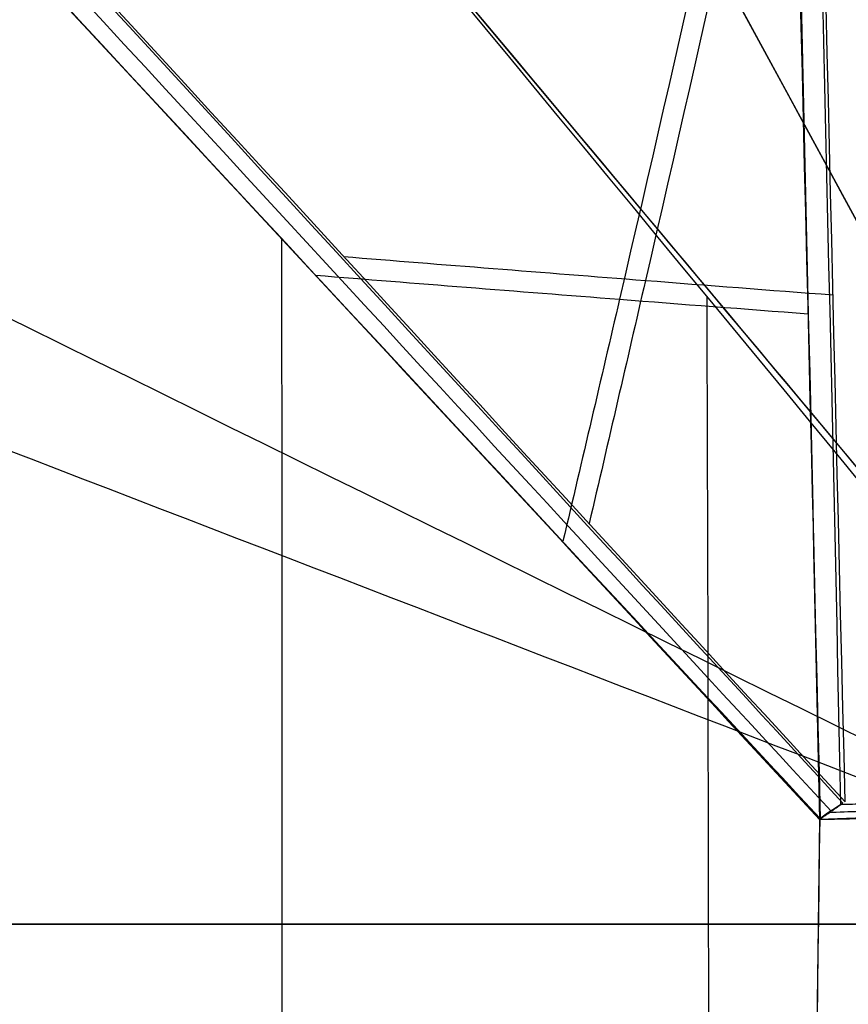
# Model space of a CAD drawing. Header units: millimetres. Extents: x -249 to 203, y -300 to 273.
# Tile 110 of 170: x 180.49 to 187.05, y 3.8 to 11.6. Entities that reach past the tile are written whole.
import ezdxf

# ---------------------------------------------------------------- set-up
doc = ezdxf.new("R2010")
doc.units = ezdxf.units.MM
doc.header["$MEASUREMENT"] = 0
for name, color, linetype in [('CORPO', 7, 'Continuous'), ('GAMBE', 7, 'Continuous'), ('PREDEFINITO', 7, 'Continuous')]:
    doc.layers.add(name, color=color, linetype=linetype)

msp = doc.modelspace()

# ---------------------------------------------------------------- linework, layer by layer
at = {"layer": 'CORPO'}
for points, degree in [([(190.3134406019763, 4.529188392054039, 424.7175910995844), (189.9383122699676, 21.76694942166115, 426.4858439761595), (189.0472940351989, 55.65617395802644, 434.6214862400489), (187.3543300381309, 101.55249992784, 459.7405146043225), (185.4311895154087, 139.2223587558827, 496.016894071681), (184.0833117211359, 157.1235896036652, 525.9698384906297), (183.4177767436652, 163.9326092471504, 541.8309309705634)], 3), ([(190.1459248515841, 4.424978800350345, 425.6979373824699), (189.7721223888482, 21.57515895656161, 427.4571460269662), (188.8852402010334, 55.29223853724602, 435.5512672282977), (187.1995481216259, 100.9563755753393, 460.5430557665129), (185.2847785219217, 138.4350573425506, 496.6349962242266), (183.9429413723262, 156.2460417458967, 526.4366266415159), (183.280129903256, 163.020369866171, 542.2167711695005)], 3), ([(180.8801996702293, 146.0399305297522, 547.9676531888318), (181.4704802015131, 139.9301515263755, 534.0064866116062), (182.6666374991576, 124.0115655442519, 507.6104463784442), (184.3684221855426, 90.7974290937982, 475.5052833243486), (185.8667179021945, 50.4261784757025, 452.9985749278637), (186.6630899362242, 20.58602836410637, 445.4013179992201), (186.9932110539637, 5.379364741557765, 443.584587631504)], 3), ([(180.742119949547, 145.1304590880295, 548.3598211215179), (181.3298052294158, 139.0551467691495, 534.477565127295), (182.52016394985, 123.2253013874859, 508.2290200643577), (184.2139335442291, 90.19773838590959, 476.3045765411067), (185.7052858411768, 50.05239549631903, 453.9239823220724), (186.4976463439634, 20.37998120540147, 446.3696550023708), (186.8265464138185, 5.258828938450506, 444.5632060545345)], 3), ([(89.55463178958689, 124.7431891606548, 422.8851611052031), (94.3446835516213, 119.0140389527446, 423.0191276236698), (103.9247870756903, 107.5557385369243, 423.2870606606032), (118.2949423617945, 90.36828791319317, 423.6889602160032), (132.6650976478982, 73.18083728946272, 424.0908597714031), (147.0352529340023, 55.9933866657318, 424.4927593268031), (161.405408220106, 38.80593604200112, 424.894658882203), (175.7755635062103, 21.61848541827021, 425.2965584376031), (185.3556670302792, 10.16018500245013, 425.5644914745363), (190.1457187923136, 4.431034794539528, 425.698457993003)], 3), ([(186.8265464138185, 5.258828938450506, 444.5632060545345), (186.9189581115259, 5.323925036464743, 444.0651271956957), (187.0113698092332, 5.38902113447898, 443.5670483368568)], 2), ([(186.9935215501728, 5.374547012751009, 443.5841732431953), (186.9373732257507, 5.342793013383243, 443.9112778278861), (186.8818019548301, 5.304264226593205, 444.237582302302), (186.8263433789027, 5.262649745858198, 444.5636591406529)], 3), ([(186.8265464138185, 5.258828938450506, 444.5632060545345), (185.7042236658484, -84.18577845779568, 457.1965955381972), (184.5983495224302, -175.7007025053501, 470.0032935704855), (183.4526670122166, -265.8368893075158, 482.6881175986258)], 3), ([(186.8963738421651, -268.6738840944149, 463.1837836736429), (188.0505827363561, -177.6824342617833, 450.3669681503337), (189.2109884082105, -85.89887118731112, 437.4876799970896), (190.3134406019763, 4.529188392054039, 424.7175910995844)], 3)]:
    msp.add_open_spline(points, degree=degree, dxfattribs=at)
for points, knots in [([(190.1457187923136, 4.431034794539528, 425.698457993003), (189.9583265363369, 13.02866821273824, 426.5806604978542), (189.5466981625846, 30.14642303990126, 429.5121410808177), (188.829310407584, 55.05840908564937, 437.2917380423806), (188.0225638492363, 78.67363876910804, 448.3348604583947), (187.1470391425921, 100.4818525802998, 462.3369648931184), (186.2197439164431, 120.1261947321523, 479.0161652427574), (184.9363152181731, 143.0692464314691, 504.3699468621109), (183.9366173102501, 156.3107384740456, 526.5873411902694), (183.280129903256, 163.020369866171, 542.2167711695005)], [0, 0, 0, 0, 6.503798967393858, 13.00759793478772, 19.51139690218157, 26.01519586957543, 32.41647173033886, 38.81774759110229, 51.62029931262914, 51.62029931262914, 51.62029931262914, 51.62029931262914]), ([(186.6577132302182, 160.778908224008, 543.2749935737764), (186.9806650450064, 157.441766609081, 535.500479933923), (187.6315547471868, 149.7222244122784, 520.388339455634), (188.2804283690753, 140.0752980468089, 506.4171265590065), (188.922386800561, 129.5462957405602, 493.1499232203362), (189.5574774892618, 118.1346807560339, 480.5860815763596), (190.1680105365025, 105.1696349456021, 469.6344845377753), (190.7608680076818, 91.53386811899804, 459.5916618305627), (191.3360991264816, 77.22663658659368, 450.457102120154), (191.8658039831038, 61.84288020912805, 443.2826892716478), (192.3676512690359, 46.054111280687, 437.1600538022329), (192.8417215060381, 29.85958019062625, 432.0889952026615), (193.2540923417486, 13.12284529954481, 429.1941165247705), (193.4432709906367, 4.686256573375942, 428.3088400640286)], [488.6787318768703, 488.6787318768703, 488.6787318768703, 488.6787318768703, 512.8203639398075, 536.9619960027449, 536.9619960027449, 561.103628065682, 585.2452601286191, 585.2452601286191, 609.3868921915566, 633.5285242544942, 633.5285242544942, 657.6701563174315, 681.8117883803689, 681.8117883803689, 681.8117883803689, 681.8117883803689]), ([(184.7845201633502, 147.5466059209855, 547.7728926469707), (185.0795389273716, 144.4678190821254, 540.705362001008), (185.6740763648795, 137.3746793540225, 526.9628506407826), (186.2668806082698, 128.5561557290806, 514.2433838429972), (186.8533050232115, 118.9474656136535, 502.1545703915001), (187.4332493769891, 108.549264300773, 490.6973313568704), (187.9907329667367, 96.75665566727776, 480.6823438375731), (188.5322972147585, 84.35904487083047, 471.4781435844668), (189.057924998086, 71.35739151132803, 463.0854131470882), (189.5431195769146, 57.37973012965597, 456.4427193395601), (190.0038210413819, 43.02999803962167, 450.7387851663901), (190.4400062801, 28.30912326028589, 445.9739838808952), (190.8187192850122, 13.08185646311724, 443.1537229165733), (190.9917125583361, 5.400600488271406, 442.246282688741)], [488.6787318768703, 488.6787318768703, 488.6787318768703, 488.6787318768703, 512.8203639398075, 536.9619960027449, 536.9619960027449, 561.103628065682, 585.2452601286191, 585.2452601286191, 609.3868921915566, 633.5285242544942, 633.5285242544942, 657.6701563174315, 681.8117883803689, 681.8117883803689, 681.8117883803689, 681.8117883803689]), ([(187.0295285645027, 5.398677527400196, 443.5495090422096), (186.8345591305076, 13.32839085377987, 444.616668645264), (186.6701936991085, 21.17843840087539, 446.0249476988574), (186.2579746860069, 36.42430844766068, 449.9880109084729), (186.0402386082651, 43.67551714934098, 452.418678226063), (185.5970934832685, 57.76404070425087, 458.1367862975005), (185.3804958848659, 64.48516485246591, 461.3248600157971), (184.8826966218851, 77.47763734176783, 468.696902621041), (184.5952737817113, 83.5864207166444, 472.7990452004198), (184.0768332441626, 95.46972355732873, 481.6185337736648), (183.8495418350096, 101.166489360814, 486.2806646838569), (183.3123893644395, 111.9880307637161, 496.5812261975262), (183.0197275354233, 116.983182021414, 502.0937125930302), (182.4338095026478, 126.527909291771, 513.9192466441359), (182.1424552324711, 130.9486337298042, 520.1511648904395), (181.5327515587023, 139.1418473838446, 533.5794655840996), (181.1985853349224, 142.7537573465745, 540.6733207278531), (180.9050837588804, 146.0702352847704, 547.9390747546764)], [147.6604982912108, 147.6604982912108, 147.6604982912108, 147.6604982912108, 172.9591679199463, 172.9591679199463, 197.2534297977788, 197.2534297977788, 220.8847667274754, 220.8847667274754, 244.2460118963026, 244.2460118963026, 267.6099826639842, 267.6099826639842, 291.2491391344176, 291.2491391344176, 315.5278130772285, 315.5278130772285, 340.7935547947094, 340.7935547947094, 340.7935547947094, 340.7935547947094]), ([(186.835043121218, 5.262118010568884, 444.520807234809), (186.6372333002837, 13.16714874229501, 445.5952660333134), (186.4669255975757, 20.97188455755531, 446.9883458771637), (186.0583377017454, 36.13024819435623, 450.9200998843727), (185.8413864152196, 43.33826384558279, 453.3407838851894), (185.3986452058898, 57.35541107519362, 459.0263478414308), (185.1813411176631, 64.03891533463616, 462.1973443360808), (184.6880981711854, 76.94448638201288, 469.523540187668), (184.4125154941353, 83.01947563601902, 473.6028043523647), (183.8972567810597, 94.85389338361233, 482.3870110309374), (183.6616017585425, 100.5193435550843, 487.0219370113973), (183.1255989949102, 111.2704212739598, 497.2540174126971), (182.8353030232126, 116.2393884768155, 502.7338520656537), (182.2542777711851, 125.7322484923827, 514.5012300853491), (181.9657431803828, 130.1309993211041, 520.6944799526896), (181.3607911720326, 138.2685533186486, 534.048641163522), (181.0362168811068, 141.8528368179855, 541.1041658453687), (180.7486252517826, 145.1698535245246, 548.3449276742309)], [147.6604982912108, 147.6604982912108, 147.6604982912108, 147.6604982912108, 172.9591679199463, 172.9591679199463, 197.2534297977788, 197.2534297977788, 220.8847667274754, 220.8847667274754, 244.2460118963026, 244.2460118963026, 267.6099826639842, 267.6099826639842, 291.2491391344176, 291.2491391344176, 315.5278130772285, 315.5278130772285, 340.7935547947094, 340.7935547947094, 340.7935547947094, 340.7935547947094]), ([(190.0649403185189, 4.379390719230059, 425.2333453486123), (180.9417198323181, 15.51272946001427, 425.5800356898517), (174.2297868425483, 23.47762405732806, 425.3312514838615), (156.6168989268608, 44.52713336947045, 424.7160762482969), (148.2413020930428, 54.55165481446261, 424.5368020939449), (131.4913879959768, 74.58451705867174, 424.0765995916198), (123.1236466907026, 84.59756038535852, 423.7768498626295), (105.7529092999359, 105.3632283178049, 423.3990024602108), (98.53329891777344, 113.9716718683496, 423.2730048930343), (89.57973926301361, 124.7531671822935, 422.6855998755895)], [31.3275891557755, 31.3275891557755, 31.3275891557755, 31.3275891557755, 66.26625893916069, 66.26625893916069, 97.98967084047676, 97.98967084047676, 129.6847251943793, 129.6847251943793, 163.7356659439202, 163.7356659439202, 163.7356659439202, 163.7356659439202]), ([(86.97782936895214, 113.9257876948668, 437.3390079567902), (89.26266180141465, 111.7876080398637, 437.0599194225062), (91.32252280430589, 109.4620094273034, 436.8134976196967), (95.38519035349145, 104.6754711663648, 436.8802256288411), (97.34908558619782, 102.2800991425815, 437.1249615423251), (102.0475028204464, 96.91472481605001, 437.8016097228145), (105.4875604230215, 93.15444011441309, 438.2447621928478), (108.9610735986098, 89.40867916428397, 438.4544814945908), (115.9598065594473, 81.95069640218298, 438.7526801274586), (120.1318922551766, 77.43110283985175, 439.1200155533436), (128.4928025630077, 68.46318293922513, 439.694821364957), (132.6916161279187, 63.96520319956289, 439.9587754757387), (141.0801507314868, 54.98932807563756, 440.5252039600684), (145.2688083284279, 50.50168730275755, 440.8127805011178), (153.6532318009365, 41.54214354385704, 441.3953804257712), (157.8247625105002, 37.05571073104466, 441.6670646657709), (164.0059356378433, 30.40932429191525, 442.0912019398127), (174.5443348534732, 19.0056988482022, 442.7920116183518), (185.0429315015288, 7.552628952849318, 443.4624005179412), (187.0295285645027, 5.398677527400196, 443.5495090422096)], [0, 0, 0, 0, 10.2011902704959, 10.2011902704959, 20.35641547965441, 20.35641547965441, 33.79400563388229, 47.23159578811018, 47.23159578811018, 67.48053843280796, 67.48053843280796, 87.76209792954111, 87.76209792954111, 108.0227480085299, 108.0227480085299, 128.255203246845, 128.255203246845, 137.9578507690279, 147.6604982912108, 147.6604982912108, 147.6604982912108, 147.6604982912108]), ([(187.0113698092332, 5.38902113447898, 443.5670483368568), (185.0251704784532, 7.543184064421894, 443.4795556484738), (174.5273692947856, 18.99667696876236, 442.8083984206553), (163.9897655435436, 30.40072542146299, 442.106820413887), (157.8098195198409, 37.04776440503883, 441.6814978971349), (153.6391181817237, 41.53463825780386, 441.4090125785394), (145.2563546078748, 50.4950647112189, 440.8248093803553), (141.0685275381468, 54.9831471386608, 440.5364306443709), (132.6816548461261, 63.95990602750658, 439.9683969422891), (128.4836726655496, 68.45832787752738, 439.7036398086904), (120.1244237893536, 77.4271312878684, 439.1272292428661), (115.9531681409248, 81.9471662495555, 438.7590920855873), (108.9558160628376, 89.40588333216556, 438.4595596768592), (105.483404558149, 93.1522301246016, 438.2487762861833), (102.0444486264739, 96.91310066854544, 437.8045597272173), (97.34699851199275, 102.2789892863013, 437.1269774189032), (95.38351956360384, 104.6745826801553, 436.8818394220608), (91.32168646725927, 109.4615646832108, 436.8143054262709), (89.26224363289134, 111.7873856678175, 437.0603233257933), (86.97782936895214, 113.9257876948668, 437.3390079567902)], [-147.6604982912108, -147.6604982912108, -147.6604982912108, -147.6604982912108, -137.9578507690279, -128.255203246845, -128.255203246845, -108.0227480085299, -108.0227480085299, -87.76209792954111, -87.76209792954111, -67.48053843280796, -67.48053843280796, -47.23159578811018, -47.23159578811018, -33.79400563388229, -20.35641547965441, -20.35641547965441, -10.2011902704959, -10.2011902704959, 0, 0, 0, 0]), ([(186.9189581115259, 5.323925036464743, 444.0651271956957), (184.8282532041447, 7.586317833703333, 443.9483205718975), (177.3841421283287, 15.68368695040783, 443.4666213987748), (169.9201297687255, 23.75633384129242, 442.9697118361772), (163.4437691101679, 30.73683628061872, 442.5316412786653), (159.0696360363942, 35.45194482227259, 442.2430495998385), (150.2974999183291, 44.87894566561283, 441.6460376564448), (145.9116144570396, 49.59810288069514, 441.3492869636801), (137.1318688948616, 59.03926869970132, 440.759990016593), (132.7385405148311, 63.76614999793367, 440.4748926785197), (123.9739312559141, 73.20190785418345, 439.8814954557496), (119.5976559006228, 77.93561111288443, 439.5449537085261), (112.2882143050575, 85.78024117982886, 439.1415301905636), (107.5117725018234, 90.9365860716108, 438.8337702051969), (102.7520584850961, 96.10019283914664, 438.4092936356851), (97.73441262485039, 101.6653227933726, 437.8928501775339), (95.60387037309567, 104.1037193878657, 437.6938130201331), (91.2701485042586, 108.9840254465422, 437.5067635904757), (89.08642454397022, 111.3931510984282, 437.5529582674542), (86.79021486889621, 113.7085672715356, 437.6154863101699)], [-147.6604982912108, -147.6604982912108, -147.6604982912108, -147.6604982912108, -137.9578507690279, -128.255203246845, -128.255203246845, -108.0227480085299, -108.0227480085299, -87.76209792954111, -87.76209792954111, -67.48053843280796, -67.48053843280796, -47.23159578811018, -47.23159578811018, -33.79400563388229, -20.35641547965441, -20.35641547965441, -10.2011902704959, -10.2011902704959, 0, 0, 0, 0]), ([(186.8300944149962, 5.266922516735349, 444.6248803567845), (178.4681679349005, 14.2684589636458, 443.9246451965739), (170.122282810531, 23.29717014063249, 443.445024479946), (153.4234309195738, 41.3320170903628, 442.3480489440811), (145.0757968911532, 50.34610492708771, 441.7925919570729), (128.3875176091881, 68.36742070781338, 440.6750906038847), (120.049139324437, 77.37484208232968, 440.0837905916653), (103.3346809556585, 95.4182224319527, 439.0596842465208), (94.96060275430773, 104.4468089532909, 438.5468570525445), (86.62586036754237, 113.4950658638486, 437.7022682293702)], [-681.8117883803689, -681.8117883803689, -681.8117883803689, -681.8117883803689, -644.8966988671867, -644.8966988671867, -608.0016698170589, -608.0016698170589, -571.1350854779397, -571.1350854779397, -534.151290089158, -534.151290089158, -534.151290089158, -534.151290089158]), ([(86.60260036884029, 113.4913468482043, 437.8919646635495), (88.91060545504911, 110.998916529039, 438.045593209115), (91.21861054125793, 108.5064862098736, 438.1992217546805), (95.82422118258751, 103.5328560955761, 438.5057866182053), (98.12182673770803, 101.0516563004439, 438.6587229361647), (103.4596683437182, 95.28728500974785, 439.0140275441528), (109.5401404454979, 88.72094201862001, 439.4187641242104), (115.6206125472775, 82.15459902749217, 439.823500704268), (123.2421436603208, 73.92405597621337, 440.330815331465), (127.8234387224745, 68.97668442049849, 440.6357616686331), (136.9934083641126, 59.07397211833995, 441.246145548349), (141.582082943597, 54.11863137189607, 441.5515830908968), (150.7547013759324, 44.21305862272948, 442.1621432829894), (155.3386452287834, 39.26282662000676, 442.4672659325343), (164.5001538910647, 29.36925138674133, 443.0770866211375), (169.0777187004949, 24.4259081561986, 443.3817846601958), (175.8504939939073, 17.11194226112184, 443.8326032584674), (180.2409149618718, 12.37069693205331, 444.1248443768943), (184.6313359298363, 7.629451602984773, 444.4170854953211), (186.8265464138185, 5.258828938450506, 444.5632060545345)], [0, 0, 0, 0, 10.2011902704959, 10.2011902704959, 20.35641547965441, 20.35641547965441, 33.79400563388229, 47.23159578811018, 47.23159578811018, 67.48053843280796, 67.48053843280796, 87.76209792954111, 87.76209792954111, 108.0227480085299, 108.0227480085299, 128.255203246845, 128.255203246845, 137.9578507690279, 147.6604982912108, 147.6604982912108, 147.6604982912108, 147.6604982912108]), ([(86.5470458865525, 113.3767169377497, 438.0503600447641), (88.88346526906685, 111.3447486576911, 437.8882658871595), (91.00721752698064, 109.1344897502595, 437.7232202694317), (95.15293151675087, 104.54741205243, 437.8497456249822), (97.14942994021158, 102.223686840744, 438.1093738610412), (104.6497489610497, 93.92700182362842, 439.1726560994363), (106.1383700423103, 92.3863193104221, 439.321199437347), (115.8585484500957, 81.9104397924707, 439.7572769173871), (120.0181927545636, 77.40503164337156, 440.108136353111), (128.3598515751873, 68.39210977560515, 440.6879110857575), (132.5397096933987, 63.88527765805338, 440.9442519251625), (140.8875080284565, 54.87165240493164, 441.4977430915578), (145.058164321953, 50.36644021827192, 441.778867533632), (153.3925543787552, 41.36147422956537, 442.3444457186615), (157.561741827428, 36.86552371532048, 442.6083286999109), (165.7198676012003, 28.05055855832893, 443.1616614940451), (182.8265426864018, 9.568833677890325, 444.3210321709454), (186.835043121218, 5.262118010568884, 444.520807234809)], [0, 0, 0, 0, 10.2011902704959, 10.2011902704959, 20.35641547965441, 20.35641547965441, 47.23159578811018, 47.23159578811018, 67.48053843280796, 67.48053843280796, 87.76209792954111, 87.76209792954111, 108.0227480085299, 108.0227480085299, 128.255203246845, 128.255203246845, 147.6604982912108, 147.6604982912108, 147.6604982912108, 147.6604982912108]), ([(186.7909904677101, 15.49363718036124, 445.1199868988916), (186.3643920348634, 13.55432428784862, 444.6751521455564), (185.9173339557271, 11.57093862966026, 444.2463994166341), (185.3016077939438, 8.895061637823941, 443.7004979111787), (185.1533839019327, 8.254957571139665, 443.5722228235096), (185.0018500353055, 7.60504548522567, 443.4441209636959)], [887.1114770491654, 887.1114770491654, 887.1114770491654, 887.1114770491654, 892.5060399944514, 892.5060399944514, 894.1833485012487, 894.1833485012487, 894.1833485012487, 894.1833485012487]), ([(186.5915699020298, 15.31654216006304, 446.0837180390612), (186.1627142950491, 13.38699440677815, 445.6402115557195), (185.5738782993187, 10.79922923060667, 445.0796172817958), (184.9464311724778, 8.111161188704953, 444.5398393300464), (184.7943271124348, 7.463602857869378, 444.4119613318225)], [887.1114770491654, 887.1114770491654, 887.1114770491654, 887.1114770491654, 892.5060399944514, 894.1833485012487, 894.1833485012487, 894.1833485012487, 894.1833485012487]), ([(181.4773484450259, -268.021404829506, 482.4579874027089), (181.4808330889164, -252.0766114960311, 480.244835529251), (181.5819042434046, -222.1429129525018, 476.0121338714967), (181.7507034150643, -174.6775126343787, 469.3692687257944), (181.8818369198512, -127.4690428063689, 462.8224066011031), (182.1719536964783, -79.8341724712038, 456.2664984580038), (182.3689631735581, -34.1732495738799, 450.1171119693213), (182.5898005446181, -4.242323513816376, 446.0176158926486), (182.5675767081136, 9.862292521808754, 444.2891673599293)], [-1746.628790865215, -1746.628790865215, -1746.628790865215, -1746.628790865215, -1701.005667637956, -1653.111831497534, -1605.217995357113, -1557.324159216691, -1509.43032307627, -1466.580442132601, -1466.580442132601, -1466.580442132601, -1466.580442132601]), ([(183.0568327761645, 9.718878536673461, 443.3296278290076), (183.841327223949, 9.65592210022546, 443.4994329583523), (184.637236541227, 9.592881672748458, 443.6663707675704), (185.935457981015, 9.49171198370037, 443.9284537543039), (186.4287699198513, 9.453587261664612, 444.0257711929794), (186.9328247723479, 9.415635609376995, 444.1228600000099)], [1684.120621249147, 1684.120621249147, 1684.120621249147, 1684.120621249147, 1686.41852737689, 1686.41852737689, 1687.801712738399, 1687.801712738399, 1687.801712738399, 1687.801712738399]), ([(182.8366455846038, 9.571126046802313, 444.2937286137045), (183.6255282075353, 9.507751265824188, 444.4644670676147), (184.908241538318, 9.406055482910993, 444.7334933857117), (186.2292170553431, 9.30396780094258, 444.9940911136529), (186.7362167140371, 9.265824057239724, 445.09175404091)], [1684.120621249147, 1684.120621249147, 1684.120621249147, 1684.120621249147, 1686.41852737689, 1687.801712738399, 1687.801712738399, 1687.801712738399, 1687.801712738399]), ([(184.8662925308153, -269.4443192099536, 462.7750102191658), (184.8911830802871, -252.9459892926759, 460.4824547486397), (184.9948850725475, -221.9258263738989, 456.1167560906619), (185.1687610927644, -172.8806720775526, 449.3837481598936), (185.3214998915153, -124.2101351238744, 442.6673281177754), (185.611535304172, -75.09859198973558, 436.2191531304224), (185.8407252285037, -30.71569720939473, 430.0574763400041), (185.9786818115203, -2.502723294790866, 426.6096069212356), (185.9354907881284, 9.405519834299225, 425.3598445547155)], [-1741.602769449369, -1741.602769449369, -1741.602769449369, -1741.602769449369, -1694.230591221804, -1644.899170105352, -1595.567748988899, -1546.236327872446, -1496.904906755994, -1460.828728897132, -1460.828728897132, -1460.828728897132, -1460.828728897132]), ([(186.9932110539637, 5.379364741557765, 443.584587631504), (188.2012672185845, 5.431166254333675, 443.8154611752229), (191.1680922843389, 5.424759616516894, 442.7308136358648), (193.4273675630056, 5.32163354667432, 439.707830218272), (193.9639537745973, 5.245314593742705, 438.2681239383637)], [-15.97067146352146, -15.97067146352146, -15.97067146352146, -15.97067146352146, -15.52862558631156, -15.08663120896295, -15.08663120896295, -15.08663120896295, -15.08663120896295]), ([(196.1837985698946, 5.26822584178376, 437.0121380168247), (195.6825642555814, 5.250607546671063, 436.9147288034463), (195.1576260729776, 5.2554277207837, 437.0335001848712), (194.5492648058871, 5.261272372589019, 437.4287345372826), (194.3933610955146, 5.262749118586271, 437.5690542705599), (194.0702445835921, 5.267577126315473, 437.9774406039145), (193.9780446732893, 5.272879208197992, 438.246532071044), (193.4702977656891, 5.296575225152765, 439.4714082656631), (192.9242580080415, 5.340068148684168, 440.2835758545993), (191.5610865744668, 5.390270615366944, 441.8279754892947), (190.8252627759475, 5.406667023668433, 442.4693988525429), (189.0741848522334, 5.424417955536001, 443.421797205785), (187.9878631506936, 5.422248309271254, 443.7746404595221), (186.9935215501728, 5.374547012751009, 443.5841732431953)], [11.08947798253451, 11.08947798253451, 11.08947798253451, 11.08947798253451, 11.36516289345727, 11.36516289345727, 11.48571459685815, 11.48571459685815, 11.64925704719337, 11.64925704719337, 12.23430358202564, 12.23430358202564, 12.82032196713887, 12.82032196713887, 13.35691769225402, 13.35691769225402, 13.35691769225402, 13.35691769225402]), ([(186.8263433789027, 5.262649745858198, 444.5636591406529), (188.3412756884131, 5.311825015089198, 444.8278361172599), (189.8488991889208, 5.323482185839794, 444.244014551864), (191.6942414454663, 5.324288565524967, 443.0003497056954), (192.2687725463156, 5.33020233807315, 442.5055034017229), (193.2905607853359, 5.280634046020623, 441.4023658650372), (193.7038693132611, 5.209879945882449, 440.8286950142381), (194.2778129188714, 5.16953871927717, 439.8915205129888), (194.4642773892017, 5.172727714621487, 439.5677899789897), (194.7147600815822, 5.202907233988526, 439.061034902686), (194.793581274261, 5.216471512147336, 438.8901768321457), (194.9342810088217, 5.244532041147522, 438.5367106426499), (195.0127061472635, 5.254039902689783, 438.3767983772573), (195.4858881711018, 5.272947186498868, 437.9380968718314), (195.7979098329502, 5.271900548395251, 437.9465918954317), (196.5604670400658, 5.276319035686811, 438.0857545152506), (196.9249682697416, 5.283895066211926, 438.1463597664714), (197.641034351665, 5.30983405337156, 438.2719468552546), (197.9928551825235, 5.326831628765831, 438.3342272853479), (198.5510137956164, 5.350977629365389, 438.4322236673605), (199.1585664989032, 5.364428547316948, 438.558257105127), (199.7733238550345, 5.358619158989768, 438.5200968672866), (200.1166739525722, 5.339260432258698, 438.2617728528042), (200.3116767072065, 5.332522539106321, 437.7466088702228), (200.455081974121, 5.301132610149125, 436.8661371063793), (200.5088150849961, 5.284594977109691, 436.562513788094), (200.6720004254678, 5.259718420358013, 435.7036023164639), (200.6635504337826, 5.247197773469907, 435.1442367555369), (200.4315596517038, 5.20469894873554, 434.7846072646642), (199.8654465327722, 5.158832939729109, 434.5393871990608), (199.2553846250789, 5.134368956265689, 434.4541149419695), (198.6949217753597, 5.122301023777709, 434.3572727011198), (198.3426227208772, 5.114738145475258, 434.2965826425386), (197.6263034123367, 5.08903313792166, 434.171860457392), (197.2630941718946, 5.06864641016, 434.1053702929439), (196.4995203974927, 5.022912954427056, 433.9789698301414), (196.2024522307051, 5.006993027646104, 433.8828449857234), (195.9039999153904, 5.003895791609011, 433.3094070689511), (195.8840295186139, 5.009271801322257, 433.1322639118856), (195.8715801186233, 5.02931882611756, 432.7509502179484), (195.8553700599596, 5.038856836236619, 432.5630115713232), (195.791887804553, 5.057058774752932, 431.9997255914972), (195.7272892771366, 5.052535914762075, 431.6309963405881), (195.502545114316, 4.984772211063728, 430.5405339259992), (195.3004876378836, 4.890331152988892, 429.8509673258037), (194.716269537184, 4.789176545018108, 428.4701147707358), (194.3500636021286, 4.763559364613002, 427.8237069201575), (193.0476887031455, 4.660077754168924, 426.0416149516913), (191.8280772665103, 4.580516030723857, 424.9818084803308), (190.3137155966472, 4.524149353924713, 424.7170909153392)], [14.35691769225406, 14.35691769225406, 14.35691769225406, 14.35691769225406, 16.37992212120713, 16.37992212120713, 17.46914985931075, 17.46914985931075, 18.48376959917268, 18.48376959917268, 19.01186452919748, 19.01186452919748, 19.27705499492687, 19.27705499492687, 19.54612931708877, 19.54612931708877, 20.14964383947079, 20.14964383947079, 20.7001169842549, 20.7001169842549, 21.23266915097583, 21.23266915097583, 21.54460098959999, 21.54460098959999, 22.11379211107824, 22.11379211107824, 22.33590154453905, 22.33590154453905, 22.57042847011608, 22.57042847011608, 23.140012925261, 23.140012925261, 23.45453720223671, 23.45453720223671, 23.98681041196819, 23.98681041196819, 24.53741703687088, 24.53741703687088, 25.14084593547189, 25.14084593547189, 25.41004570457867, 25.41004570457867, 25.67518756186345, 25.67518756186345, 26.20375640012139, 26.20375640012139, 27.23748082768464, 27.23748082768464, 28.30473512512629, 28.30473512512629, 30.32758915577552, 30.32758915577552, 30.32758915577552, 30.32758915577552]), ([(188.7132594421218, 5.309507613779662, 444.4920848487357), (188.6598552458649, 5.31158670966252, 444.481113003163), (188.1353886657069, 5.330583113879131, 444.3745387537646), (187.554402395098, 5.336532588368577, 444.2706027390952), (186.9802531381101, 5.316346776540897, 444.1701495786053), (186.8958997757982, 5.312935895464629, 444.1552677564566)], [-1273.74885488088, -1273.74885488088, -1273.74885488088, -1273.74885488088, -1273.58480351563, -1272.133046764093, -1271.894196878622, -1271.894196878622, -1271.894196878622, -1271.894196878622]), ([(183.4627649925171, -265.8425460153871, 482.6477672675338), (183.7299928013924, -243.2433003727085, 479.5464576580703), (184.0230622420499, -220.6597822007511, 476.3363670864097), (184.5871784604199, -175.4611540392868, 469.9830855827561), (184.866038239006, -152.849720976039, 466.8149792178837), (185.4249397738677, -107.6419054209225, 460.4617038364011), (185.7039307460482, -85.0444235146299, 457.284280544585), (186.1227077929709, -51.16056649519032, 452.5269155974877), (186.2632711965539, -39.87590604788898, 450.9349893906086), (186.5438125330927, -17.3117313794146, 447.7226597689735), (186.6816555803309, -6.030662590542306, 446.1160127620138), (186.8300944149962, 5.266922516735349, 444.6248803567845)], [-956.8434326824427, -956.8434326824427, -956.8434326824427, -956.8434326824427, -888.0942161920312, -888.0942161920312, -819.2800518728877, -819.2800518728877, -750.5036129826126, -750.5036129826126, -716.1559627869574, -716.1559627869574, -681.8117883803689, -681.8117883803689, -681.8117883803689, -681.8117883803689]), ([(186.9020446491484, -268.6771762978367, 463.1605315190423), (187.1782006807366, -245.8978893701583, 460.0026298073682), (187.4745937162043, -223.129948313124, 456.7662208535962), (188.048092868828, -177.5665889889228, 450.3730134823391), (188.3383249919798, -154.7821889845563, 447.1393702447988), (188.9082466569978, -109.2217222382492, 440.7347069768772), (189.1983535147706, -86.43977992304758, 437.607469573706), (189.749014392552, -40.95616231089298, 431.0518188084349), (190.0010317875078, -18.24288753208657, 427.7556121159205), (190.3904271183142, 4.572766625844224, 425.1551268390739)], [804.7520041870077, 804.7520041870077, 804.7520041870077, 804.7520041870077, 873.5287645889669, 873.5287645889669, 942.3528696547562, 942.3528696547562, 1011.125728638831, 1011.125728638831, 1079.783648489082, 1079.783648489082, 1079.783648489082, 1079.783648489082])]:
    msp.add_open_spline(points, degree=3, knots=knots, dxfattribs=at)
at = {"layer": 'CORPO', "extrusion": (-0.02641222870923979, 0.9987950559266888, -0.04136218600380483)}
msp.add_rational_spline([(186.8265464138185, 5.258828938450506, 444.5632060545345), (190.0475341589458, 5.367274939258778, 445.1251169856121), (193.6621645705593, 5.32910149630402, 441.8951646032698), (194.8990241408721, 5.226263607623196, 438.6220737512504), (195.0779071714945, 5.21139049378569, 438.148697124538), (195.517646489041, 5.212630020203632, 437.8978287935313), (196.0161053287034, 5.229412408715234, 437.9847864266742), (197.0573535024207, 5.264469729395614, 438.1664352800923), (198.0986016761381, 5.299527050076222, 438.3480841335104), (199.1398498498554, 5.334584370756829, 438.5297329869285), (199.7212985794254, 5.354160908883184, 438.6311684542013), (200.2046608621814, 5.352892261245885, 438.2918780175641), (200.3067896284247, 5.331521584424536, 437.7106134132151), (200.4230194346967, 5.307200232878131, 437.0490929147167), (200.5392492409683, 5.282878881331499, 436.3875724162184), (200.6554790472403, 5.258557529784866, 435.72605191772), (200.7576078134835, 5.237186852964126, 435.1447873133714), (200.4186774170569, 5.208232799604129, 434.662045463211), (199.8372286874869, 5.18865626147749, 434.5606099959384), (198.7959805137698, 5.153598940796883, 434.37896114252), (197.7547323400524, 5.118541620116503, 434.1973122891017), (196.7134841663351, 5.083484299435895, 434.0156634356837), (196.2150253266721, 5.066701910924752, 433.9287058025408), (195.886975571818, 5.042091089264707, 433.5438943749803), (195.8801308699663, 5.020964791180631, 433.0381169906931), (195.8328042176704, 4.874890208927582, 429.5409960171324), (193.5344283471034, 4.637634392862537, 425.279502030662), (190.3134406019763, 4.529188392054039, 424.7175910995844)], [1, 1, 1, 1, 0.8467753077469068, 0.8467753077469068, 1, 1, 1, 1, 0.8047378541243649, 0.8047378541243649, 1, 1, 1, 1, 0.8047378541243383, 0.8047378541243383, 1, 1, 1, 1, 0.8467753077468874, 0.8467753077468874, 1, 1, 1, 1], degree=3, knots=[-15.97067146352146, -15.97067146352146, -15.97067146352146, -15.97067146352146, -15.08657970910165, -15.08657970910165, -15.08657970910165, -13.70318025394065, -13.70318025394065, -13.70318025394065, -10.55613205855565, -10.55613205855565, -10.55613205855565, -8.985335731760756, -8.985335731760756, -8.985335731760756, -6.985335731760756, -6.985335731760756, -6.985335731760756, -5.414539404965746, -5.414539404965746, -5.414539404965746, -2.2674912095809, -2.2674912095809, -2.2674912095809, -0.8840917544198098, -0.8840917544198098, -0.8840917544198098, 0, 0, 0, 0], dxfattribs=at)
msp.add_rational_spline([(186.8265464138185, 5.258828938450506, 444.5632060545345), (190.0475341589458, 5.367274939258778, 445.1251169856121), (193.6621645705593, 5.32910149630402, 441.8951646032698), (194.8990241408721, 5.226263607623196, 438.6220737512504), (195.0779071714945, 5.21139049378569, 438.148697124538), (195.517646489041, 5.212630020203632, 437.8978287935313), (196.0161053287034, 5.229412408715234, 437.9847864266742), (197.0573535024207, 5.264469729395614, 438.1664352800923), (198.0986016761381, 5.299527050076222, 438.3480841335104), (199.1398498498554, 5.334584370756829, 438.5297329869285), (199.7212985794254, 5.354160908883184, 438.6311684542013), (200.2046608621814, 5.352892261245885, 438.2918780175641), (200.3067896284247, 5.331521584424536, 437.7106134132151), (200.4230194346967, 5.307200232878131, 437.0490929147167), (200.5392492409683, 5.282878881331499, 436.3875724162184), (200.6554790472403, 5.258557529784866, 435.72605191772), (200.7576078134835, 5.237186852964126, 435.1447873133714), (200.4186774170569, 5.208232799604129, 434.662045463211), (199.8372286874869, 5.18865626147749, 434.5606099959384), (198.7959805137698, 5.153598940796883, 434.37896114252), (197.7547323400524, 5.118541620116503, 434.1973122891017), (196.7134841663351, 5.083484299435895, 434.0156634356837), (196.2150253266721, 5.066701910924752, 433.9287058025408), (195.886975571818, 5.042091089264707, 433.5438943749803), (195.8801308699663, 5.020964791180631, 433.0381169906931), (195.8328042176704, 4.874890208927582, 429.5409960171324), (193.5344283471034, 4.637634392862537, 425.279502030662), (190.3134406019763, 4.529188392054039, 424.7175910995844)], [1, 1, 1, 1, 0.8467753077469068, 0.8467753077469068, 1, 1, 1, 1, 0.8047378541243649, 0.8047378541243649, 1, 1, 1, 1, 0.8047378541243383, 0.8047378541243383, 1, 1, 1, 1, 0.8467753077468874, 0.8467753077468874, 1, 1, 1, 1], degree=3, knots=[-15.97067146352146, -15.97067146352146, -15.97067146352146, -15.97067146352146, -15.08657970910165, -15.08657970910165, -15.08657970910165, -13.70318025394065, -13.70318025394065, -13.70318025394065, -10.55613205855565, -10.55613205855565, -10.55613205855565, -8.985335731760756, -8.985335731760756, -8.985335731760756, -6.985335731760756, -6.985335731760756, -6.985335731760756, -5.414539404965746, -5.414539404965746, -5.414539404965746, -2.2674912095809, -2.2674912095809, -2.2674912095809, -0.8840917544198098, -0.8840917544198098, -0.8840917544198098, 0, 0, 0, 0], dxfattribs=at)
at = {"layer": 'GAMBE'}
for p, q in [((89.55463178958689, 124.7431891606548, 422.8851611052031), (190.1456816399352, 4.431040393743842, 425.6984082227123)), ((190.1456816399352, 4.431040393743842, 425.6984082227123), (110.0477279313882, 4.431037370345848, 425.6984582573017)), ((190.145718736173, 4.431037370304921, 422.6984582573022), (140.2252338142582, 4.431037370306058, 422.6984582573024))]:
    msp.add_line(p, q, dxfattribs=at)
at = {"layer": 'GAMBE', "extrusion": (-0.05680025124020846, 0.1045757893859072, 0.9928935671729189)}
msp.add_lwpolyline([(-169.2046451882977, -10.99608285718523), (-169.2046451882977, 136.5471714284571)], dxfattribs=at)
at = {"layer": 'GAMBE'}
msp.add_open_spline([(190.145718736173, 4.431037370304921, 422.6984582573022), (190.145718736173, 51.26180557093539, 422.6984582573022), (185.8585112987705, 114.266789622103, 399.8040605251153), (187.6166551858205, 127.4578053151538, 354.9038724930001)], degree=3, dxfattribs=at)
at = {"layer": 'PREDEFINITO'}
for points, degree, knots in [([(152.1152210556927, 49.9174651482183, 424.6348114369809), (153.6152603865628, 48.12334036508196, 424.6767639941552), (160.7036933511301, 39.6452071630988, 424.8750107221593), (173.380519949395, 24.4830655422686, 425.2295516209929), (184.5573072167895, 11.1150487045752, 425.5421399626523), (190.1457008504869, 4.431040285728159, 425.698434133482)], 3, [131.7621770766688, 131.7621770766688, 131.7621770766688, 131.7621770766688, 141.240111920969, 176.5501399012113, 211.8601678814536, 211.8601678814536, 211.8601678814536, 211.8601678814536]), ([(190.1457048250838, 4.431039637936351, 425.698439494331), (181.4665040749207, 7.773043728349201, 425.6202933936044), (164.1081025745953, 14.45705190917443, 425.4640011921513), (144.4200257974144, 22.0381224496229, 425.2867329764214), (133.411149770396, 26.27718889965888, 425.1876108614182), (131.0814744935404, 27.17425125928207, 425.1666348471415)], 3, [-211.8601678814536, -211.8601678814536, -211.8601678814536, -211.8601678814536, -176.5501399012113, -141.240111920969, -131.7621770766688, -131.7621770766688, -131.7621770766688, -131.7621770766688]), ([(110.0477257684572, 4.431037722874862, 425.6984553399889), (122.4480661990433, 4.431038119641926, 425.6984520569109), (134.8484066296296, 4.431038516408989, 425.6984487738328), (162.4970537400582, 4.431039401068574, 425.6984414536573), (190.1457008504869, 4.431040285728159, 425.698434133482)], 2, [131.7621770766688, 131.7621770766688, 131.7621770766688, 156.5628628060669, 156.5628628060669, 211.8601678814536, 211.8601678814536, 211.8601678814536])]:
    msp.add_open_spline(points, degree=degree, knots=knots, dxfattribs=at)
for points, degree in [([(171.8958776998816, 38.03109178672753, 418.1155423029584), (177.979158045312, 26.83107364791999, 419.6431809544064), (184.0624383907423, 15.63105550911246, 421.1708196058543), (190.1457187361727, 4.431037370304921, 422.6984582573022)], 3), ([(156.0605557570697, 21.23106457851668, 420.4070002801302), (167.4222767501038, 15.63105550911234, 421.1708196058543), (178.7839977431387, 10.0310464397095, 421.9346389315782), (190.145718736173, 4.431037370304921, 422.6984582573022)], 3), ([(165.1854762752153, 4.431037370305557, 422.6984582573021), (173.1031372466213, 12.83105097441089, 421.5527292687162), (181.0207982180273, 21.23106457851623, 420.4070002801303)], 2), ([(190.1457187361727, 4.431037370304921, 422.6984582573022), (173.5055570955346, 4.431037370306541, 422.6984582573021), (156.8653954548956, 4.431037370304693, 422.6984582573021), (140.2252338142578, 4.43103737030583, 422.698458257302)], 3)]:
    msp.add_open_spline(points, degree=degree, dxfattribs=at)
msp.add_rational_spline([(115.69006020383, 9.784512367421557, 423.5639663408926), (124.6742865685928, 4.431037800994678, 424.3732499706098), (137.5368211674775, 4.431037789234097, 424.198454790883), (163.8412682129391, 4.43103786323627, 424.1984541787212), (190.1457152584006, 4.431037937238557, 424.1984535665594)], [0.9400238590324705, 0.8956318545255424, 1, 1, 1], degree=2, knots=[131.7621770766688, 131.7621770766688, 131.7621770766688, 156.5628628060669, 156.5628628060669, 211.8601678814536, 211.8601678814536, 211.8601678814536], dxfattribs=at)

doc.saveas('drawing.dxf')
